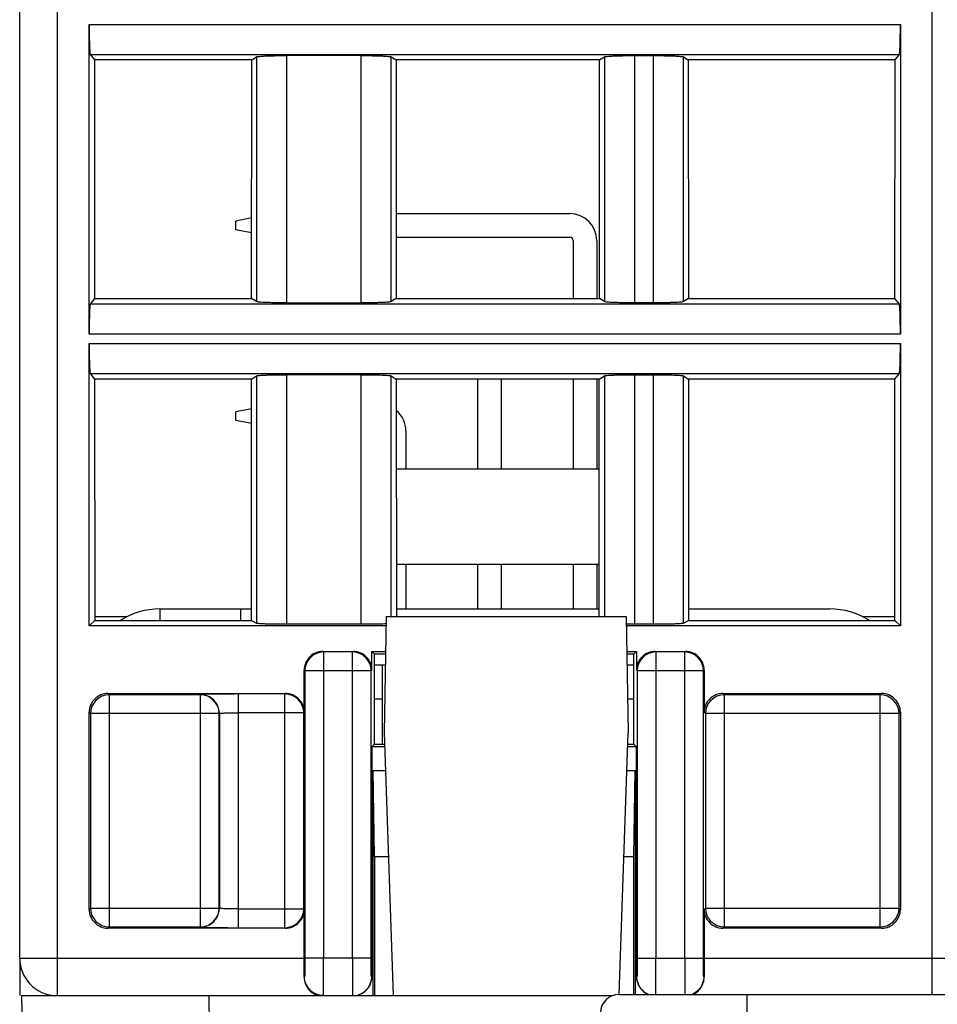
# Model space of a CAD drawing. Header units: millimetres. Extents: x 0 to 841, y 0 to 594.
# Tile 109 of 237: x 279 to 303, y 453 to 479. Entities that reach past the tile are written whole.
import ezdxf

# ---------------------------------------------------------------- set-up
doc = ezdxf.new("R2010")
doc.units = ezdxf.units.MM
doc.header["$LTSCALE"] = 46.255
doc.layers.get('0').update_dxf_attribs({"linetype": 'CONTINUOUS'})

msp = doc.modelspace()

# ---------------------------------------------------------------- linework, layer by layer
at = {"color": 7, "linetype": 'CONTINUOUS'}
for p, q in [((278.86712, 454.39595), (278.86712, 530.89595)), ((280.71696, 471.02097), (280.71696, 479.27094)), ((302.31728, 479.27094), (302.31728, 471.02097)), ((280.74368, 478.4717), (280.86005, 478.3262)), ((287.9603, 478.43961), (285.9739, 478.43961)), ((295.23393, 478.43961), (295.74031, 478.43961)), ((302.17418, 478.3262), (302.29056, 478.4717)), ((280.86005, 478.3262), (280.86199, 471.96813)), ((285.04626, 478.3262), (280.86005, 478.3262)), ((285.04238, 471.96813), (285.04626, 478.3262)), ((285.04626, 478.3262), (285.17587, 478.40712)), ((288.75836, 478.40712), (288.88797, 478.3262)), ((288.88797, 478.3262), (288.89185, 471.96813)), ((294.30626, 478.3262), (288.88797, 478.3262)), ((294.30238, 471.96813), (294.30626, 478.3262)), ((294.30626, 478.3262), (294.43587, 478.40712)), ((296.53836, 478.40712), (296.66797, 478.3262)), ((296.66797, 478.3262), (296.67185, 471.96813)), ((302.17418, 478.3262), (296.66797, 478.3262)), ((302.17224, 471.96813), (302.17418, 478.3262)), ((288.89047, 474.23095), (293.51622, 474.23095)), ((285.04369, 474.11445), (284.62622, 474.03095)), ((284.62622, 473.80095), (284.62622, 474.03095)), ((285.04345, 473.71751), (284.62622, 473.80095)), ((288.89086, 473.60095), (293.51622, 473.60095)), ((293.60122, 473.51595), (293.60122, 471.96813)), ((294.23122, 473.51595), (294.23122, 471.96813)), ((280.86199, 471.96813), (280.74368, 471.82021)), ((280.86199, 471.96813), (285.04238, 471.96813)), ((285.17587, 471.88479), (285.04238, 471.96813)), ((288.89185, 471.96813), (288.75836, 471.88479)), ((288.89185, 471.96813), (294.30238, 471.96813)), ((294.43587, 471.88479), (294.30238, 471.96813)), ((296.67185, 471.96813), (296.53836, 471.88479)), ((296.67185, 471.96813), (302.17224, 471.96813)), ((302.29056, 471.82021), (302.17224, 471.96813)), ((285.97393, 471.85229), (287.96034, 471.85229)), ((295.74031, 471.85229), (295.23393, 471.85229)), ((280.71696, 463.24579), (280.71696, 470.77094)), ((302.31728, 470.77094), (302.31728, 463.24579)), ((280.74368, 469.9717), (280.86265, 469.82296)), ((280.86265, 469.82296), (280.8646, 463.39344)), ((285.04107, 469.82296), (280.86265, 469.82296)), ((285.03715, 463.39344), (285.04107, 469.82296)), ((285.04107, 469.82296), (285.17587, 469.90712)), ((287.9603, 469.93961), (285.9739, 469.93961)), ((288.75836, 469.90712), (288.89316, 469.82296)), ((288.89316, 469.82296), (288.89702, 463.49835)), ((294.30107, 469.82296), (288.89316, 469.82296)), ((291.06122, 469.82296), (291.06122, 467.43595)), ((291.69122, 469.82296), (291.69122, 467.43595)), ((293.60122, 469.82296), (293.60122, 467.43595)), ((294.23122, 469.82296), (294.23122, 467.43595)), ((294.29722, 463.49835), (294.30107, 469.82296)), ((294.30107, 469.82296), (294.43587, 469.90712)), ((295.23393, 469.93961), (295.74031, 469.93961)), ((296.53836, 469.90712), (296.67316, 469.82296)), ((296.67316, 469.82296), (296.67709, 463.39344)), ((302.17159, 469.82296), (296.67316, 469.82296)), ((302.16963, 463.39344), (302.17159, 469.82296)), ((302.17159, 469.82296), (302.29056, 469.9717)), ((285.04059, 469.03383), (284.62622, 468.95095)), ((284.62622, 468.72095), (284.62622, 468.95095)), ((285.04035, 468.63813), (284.62622, 468.72095)), ((289.15122, 468.43595), (289.15122, 467.43595)), ((288.89462, 467.43595), (294.29962, 467.43595)), ((288.89617, 464.89595), (294.29807, 464.89595)), ((289.15122, 464.89595), (289.15122, 463.69835)), ((291.06122, 464.89595), (291.06122, 463.69835)), ((291.69122, 464.89595), (291.69122, 463.69835)), ((293.60122, 464.89595), (293.60122, 463.69835)), ((294.23122, 464.89595), (294.23122, 463.69835)), ((280.8646, 463.49835), (281.72955, 463.49835)), ((282.60114, 463.69835), (285.03734, 463.69835)), ((288.62262, 463.49835), (288.56851, 460.39835)), ((288.62262, 463.49835), (295.0144, 463.49835)), ((288.8969, 463.69835), (294.29734, 463.69835)), ((295.0144, 463.49835), (295.06851, 460.39835)), ((296.6769, 463.69835), (300.43589, 463.69835)), ((301.30479, 463.49835), (302.16963, 463.49835)), ((280.71696, 463.24579), (280.8646, 463.39344)), ((288.61822, 463.24579), (280.71696, 463.24579)), ((280.8646, 463.39344), (285.03715, 463.39344)), ((285.03715, 463.39344), (285.17587, 463.32416)), ((285.97393, 463.29818), (287.96031, 463.29818)), ((302.31728, 463.24579), (295.01881, 463.24579)), ((295.23393, 463.29818), (295.74031, 463.29818)), ((296.53836, 463.32416), (296.67709, 463.39344)), ((296.67709, 463.39344), (302.16963, 463.39344)), ((302.16963, 463.39344), (302.31728, 463.24579)), ((286.94312, 462.56989), (287.74316, 462.56989)), ((288.24312, 462.06984), (288.24319, 462.56989)), ((288.31712, 462.49595), (288.24318, 462.56989)), ((288.24318, 462.56989), (288.60642, 462.56989)), ((288.31712, 460.09595), (288.31712, 462.49595)), ((288.60513, 462.49595), (288.31712, 462.49595)), ((295.03061, 462.56989), (295.29105, 462.56989)), ((295.21712, 462.49595), (295.0319, 462.49595)), ((295.29105, 462.56989), (295.21712, 462.49595)), ((295.21712, 460.09595), (295.21712, 462.49595)), ((295.29104, 462.5699), (295.29112, 462.06979)), ((295.79104, 462.56989), (296.59109, 462.56989)), ((288.59993, 462.19835), (288.31712, 462.19835)), ((288.52122, 462.19835), (288.52122, 460.09595)), ((295.21712, 462.19835), (295.03709, 462.19835)), ((286.44319, 460.94587), (286.44319, 462.06997)), ((297.09104, 462.06997), (297.09104, 460.94587)), ((281.21688, 461.44579), (285.94324, 461.44579)), ((297.59096, 461.44579), (301.81732, 461.44579)), ((288.52122, 461.29835), (288.31712, 461.29835)), ((295.21712, 461.29835), (295.0528, 461.29835)), ((280.71696, 455.69588), (280.71696, 460.94587)), ((302.31728, 460.94587), (302.31728, 455.69588)), ((288.56851, 460.39835), (288.81296, 453.39835)), ((294.82526, 453.43257), (295.06851, 460.39835)), ((288.24273, 460.02165), (288.31704, 460.09595)), ((288.31704, 460.09595), (288.57907, 460.09595)), ((295.05795, 460.09595), (295.21712, 460.09595)), ((295.21712, 460.09595), (295.29158, 460.02165)), ((288.24281, 460.02166), (288.24187, 453.89706)), ((288.58167, 460.02165), (288.24273, 460.02165)), ((295.29158, 460.02165), (295.05536, 460.02165)), ((295.29236, 453.89706), (295.29143, 460.02165)), ((288.31712, 457.09595), (288.27697, 459.39595)), ((288.27697, 453.39595), (288.27697, 459.39595)), ((288.27697, 459.39595), (288.60352, 459.39595)), ((295.03351, 459.39595), (295.25726, 459.39595)), ((295.21712, 457.09595), (295.25726, 459.39595)), ((295.25726, 459.39595), (295.25726, 453.43235)), ((288.31712, 457.09595), (288.31712, 453.39595)), ((288.68383, 457.09595), (288.31712, 457.09595)), ((295.21712, 457.09595), (294.95319, 457.09595)), ((295.21712, 453.43235), (295.21712, 457.09595)), ((286.44319, 454.39595), (286.44319, 455.69588)), ((297.09104, 455.69588), (297.09104, 454.39595)), ((285.94327, 455.19595), (281.21691, 455.19595)), ((301.81735, 455.19595), (297.591, 455.19595)), ((278.86847, 454.39595), (278.86847, 453.39835)), ((278.91851, 453.39835), (279.09306, 443.39835)), ((278.91851, 453.39835), (294.65177, 453.39835)), ((294.83161, 453.43235), (313.70542, 453.43235))]:
    msp.add_line(p, q, dxfattribs=at)
at = {"color": 9, "linetype": 'CONTINUOUS'}
for p, q in [((279.86712, 530.89595), (279.86712, 453.39835)), ((303.16712, 453.43235), (303.16712, 530.89595)), ((280.71696, 479.27094), (302.31728, 479.27094)), ((280.74368, 478.4717), (302.29056, 478.4717)), ((285.97393, 478.43961), (285.97393, 471.85229)), ((287.96031, 471.85229), (287.96031, 478.43961)), ((295.23393, 478.43961), (295.23393, 471.85229)), ((295.74031, 471.85229), (295.74031, 478.43961)), ((285.17587, 478.40712), (285.17587, 471.88479)), ((288.75836, 471.88479), (288.75836, 478.40712)), ((294.43587, 478.40712), (294.43587, 471.88479)), ((296.53836, 471.88479), (296.53836, 478.40712)), ((302.29056, 471.82021), (280.74368, 471.82021)), ((302.31728, 471.02097), (280.71696, 471.02097)), ((280.71696, 470.77094), (302.31728, 470.77094)), ((280.74368, 469.9717), (302.29056, 469.9717)), ((285.17587, 469.90712), (285.17587, 463.32416)), ((285.97393, 469.93961), (285.97393, 463.29818)), ((287.96031, 463.29818), (287.96031, 469.93961)), ((288.75836, 463.49835), (288.75836, 469.90712)), ((294.43587, 469.90712), (294.43587, 463.49835)), ((295.23393, 469.93961), (295.23393, 463.29818)), ((295.74031, 463.29818), (295.74031, 469.93961)), ((296.53836, 463.32416), (296.53836, 469.90712)), ((282.60114, 463.69835), (282.60114, 463.39344)), ((284.75123, 463.39344), (284.75123, 463.69835)), ((286.96078, 462.55229), (286.94312, 462.56989)), ((286.96073, 462.55229), (286.96073, 454.39595)), ((287.72556, 462.55229), (286.96078, 462.55229)), ((287.72556, 462.55229), (287.74316, 462.56989)), ((287.72559, 462.05236), (287.72559, 462.55229)), ((295.80871, 462.55229), (295.79104, 462.56989)), ((295.80865, 462.55229), (295.80865, 462.05236)), ((296.57348, 462.55229), (295.80871, 462.55229)), ((296.57348, 462.55229), (296.59109, 462.56989)), ((296.57351, 454.39595), (296.57351, 462.55229)), ((286.44319, 462.06997), (286.4608, 462.05236)), ((286.4608, 462.05236), (286.4608, 454.39595)), ((287.725, 462.05236), (286.4608, 462.05236)), ((287.725, 454.39595), (287.725, 462.05236)), ((288.22551, 462.05228), (287.72559, 462.05236)), ((288.22434, 454.39588), (288.22551, 462.05224)), ((288.24312, 462.06984), (288.22551, 462.05224)), ((295.29112, 462.06979), (295.30873, 462.05228)), ((295.80865, 462.05236), (295.30873, 462.05228)), ((295.30873, 462.05228), (295.30989, 454.39588)), ((295.80923, 462.05236), (295.80923, 454.39595)), ((297.07343, 462.05236), (295.80923, 462.05236)), ((297.09104, 462.06997), (297.07343, 462.05236)), ((297.07343, 454.39595), (297.07343, 462.05236)), ((281.252, 461.41074), (281.21688, 461.44579)), ((281.25195, 461.41074), (281.25195, 455.23101)), ((283.67805, 461.41074), (281.252, 461.41074)), ((283.67805, 461.41074), (283.68358, 461.41627)), ((283.67808, 455.23101), (283.67808, 461.41074)), ((284.68347, 461.43342), (284.68347, 455.20832)), ((285.93087, 461.43343), (285.94324, 461.44579)), ((285.9309, 455.20832), (285.9309, 461.43343)), ((297.62609, 461.41074), (297.59096, 461.44579)), ((297.62603, 461.41074), (297.62603, 455.23101)), ((301.78227, 461.41074), (297.62609, 461.41074)), ((301.78227, 461.41074), (301.81732, 461.44579)), ((301.78229, 455.23101), (301.78229, 461.41074)), ((280.71696, 460.94587), (280.75202, 460.91081)), ((280.75202, 460.91081), (280.75202, 455.73094)), ((284.178, 460.91081), (280.75202, 460.91081)), ((284.178, 455.73094), (284.178, 460.91081)), ((284.18354, 460.91635), (284.18354, 455.7254)), ((286.43082, 460.9335), (284.68347, 460.9335)), ((286.44319, 460.94587), (286.43082, 460.9335)), ((286.43082, 455.70825), (286.43082, 460.9335)), ((297.09104, 460.94587), (297.1261, 460.91081)), ((297.1261, 460.91081), (297.1261, 455.73094)), ((302.28221, 460.91081), (297.1261, 460.91081)), ((302.31728, 460.94587), (302.28221, 460.91081)), ((302.28221, 455.73094), (302.28221, 460.91081)), ((280.71696, 455.69588), (280.75202, 455.73094)), ((280.75202, 455.73094), (284.178, 455.73094)), ((284.68347, 455.70825), (286.43082, 455.70825)), ((297.09104, 455.69588), (297.1261, 455.73094)), ((297.1261, 455.73094), (302.28221, 455.73094)), ((302.31728, 455.69588), (302.28221, 455.73094)), ((281.25197, 455.23101), (281.21691, 455.19595)), ((281.25197, 455.23101), (283.67802, 455.23101)), ((283.67802, 455.23101), (283.68362, 455.22548)), ((284.68347, 455.20832), (285.93084, 455.20832)), ((285.93084, 455.20832), (285.94327, 455.19595)), ((297.62605, 455.23101), (297.591, 455.19595)), ((297.62605, 455.23101), (301.78223, 455.23101)), ((301.78223, 455.23101), (301.81735, 455.19595)), ((278.86712, 454.39595), (286.44319, 454.39595)), ((288.22434, 454.39588), (286.4608, 454.39595)), ((295.30989, 454.39588), (297.07343, 454.39595)), ((297.09104, 454.39595), (304.16712, 454.39595)), ((286.45207, 453.89595), (286.44086, 453.89595)), ((288.24187, 453.89706), (288.23299, 453.89588)), ((295.30124, 453.89588), (295.29236, 453.89706)), ((297.09338, 453.89595), (297.08216, 453.89595)), ((284.0823, 443.39835), (283.90775, 453.39835)), ((298.23851, 446.59835), (298.23851, 453.43235))]:
    msp.add_line(p, q, dxfattribs=at)
at = {"color": 7, "linetype": 'CONTINUOUS'}
msp.add_lwpolyline([(286.4993, 453.69329), (286.50449, 453.68257), (286.51604, 453.66077), (286.529, 453.63898), (286.54337, 453.61741), (286.5591, 453.5963), (286.57623, 453.57574), (286.59476, 453.55586), (286.61457, 453.53693), (286.63554, 453.51905), (286.65769, 453.50224), (286.68096, 453.48655), (286.70524, 453.47207), (286.73052, 453.45884), (286.75687, 453.44686), (286.78425, 453.43623), (286.81257, 453.42706), (286.84189, 453.41942), (286.87213, 453.41344), (286.9032, 453.40926), (286.93509, 453.40704), (286.95233, 453.40671)], dxfattribs=at)
for centre, radius, start, end in [((293.51622, 473.51595), 0.715, 0, 90), ((293.51622, 473.51595), 0.085, 0, 90), ((288.43622, 468.43595), 0.715, 0, 50.212079), ((282.60114, 461.69835), 2, 90, 122.006931), ((300.43589, 461.69835), 2, 58.033296, 90), ((295.23202, 485.35718), 22.059, 269.443375, 270.00495), ((286.94306, 462.07007), 0.49982, 89.993075, 135.003312), ((287.74325, 462.07007), 0.49982, 359.966053, 90.006002), ((295.79099, 462.07007), 0.49983, 89.992546, 180.029466), ((296.59118, 462.07007), 0.49982, 44.996688, 90.006925), ((279.86712, 454.39595), 1, 180, 266.85598), ((234.14376, 454.39056), 52.29943, 359.458138, 0.005908), ((345.77949, 454.37367), 48.68845, 179.97378, 180.562175), ((286.93842, 453.88824), 0.49715, 203.645641, 221.80726), ((286.93312, 453.8842), 0.49051, 221.868008, 224.174441), ((286.93149, 453.88292), 0.48844, 224.199451, 239.00098), ((296.60389, 453.88165), 0.48677, 301.058469, 315.822875), ((296.59733, 453.88732), 0.4954, 315.873775, 336.382614), ((286.92629, 453.87432), 0.4784, 239.004334, 264.781734), ((294.83161, 452.92985), 0.5025, 90, 179), ((295.80654, 453.90882), 0.51335, 240.200559, 248.113582), ((296.60626, 453.87756), 0.48204, 292.401803, 301.067414)]:
    msp.add_arc(centre, radius, start, end, dxfattribs=at)
at = {"color": 9, "linetype": 'CONTINUOUS'}
for centre, radius, start, end in [((286.96086, 462.0523), 0.49999, 90.011579, 179.983597), ((287.72545, 462.0523), 0.49999, 0.001993, 89.988435), ((295.80878, 462.0523), 0.49999, 90.01157, 179.997999), ((296.57338, 462.0523), 0.49999, 0.016403, 89.988421), ((281.25208, 460.91075), 0.49999, 90.011579, 179.983597), ((283.67794, 460.91075), 0.49999, 0.016403, 89.988421), ((285.93077, 460.93344), 0.49999, 0.016403, 89.988421), ((297.62616, 460.91075), 0.49999, 90.011579, 179.983597), ((301.78216, 460.91075), 0.49999, 0.016403, 89.988421), ((281.25208, 455.731), 0.49999, 180.016403, 269.988421), ((283.67794, 455.731), 0.49999, 270.011579, 359.983597), ((285.93077, 455.70831), 0.49999, 270.011579, 359.983597), ((297.62616, 455.731), 0.49999, 180.016403, 269.988421), ((301.78216, 455.731), 0.49999, 270.011579, 359.983597), ((367.83549, 454.30928), 80.11097, 179.938014, 180.4437312), ((222.18288, 454.28772), 73.62687, 359.5339588, 0.0842282), ((390.10385, 454.38047), 93.53034, 179.9905153, 180.4236836)]:
    msp.add_arc(centre, radius, start, end, dxfattribs=at)
at = {"color": 7, "linetype": 'CONTINUOUS'}
for centre, major_axis, start_param, end_param in [((286.94327, 462.06981), (-0.35366, 0.35366), 0, 0.78524587), ((296.59096, 462.06981), (0.35366, 0.35366), -0.78524587, 0), ((281.21703, 460.94572), (0.35366, -0.35366), 3.14159265, 3.92683852), ((285.94312, 460.94572), (-0.35366, -0.35366), 2.35634678, 3.14159265), ((297.59112, 460.94572), (0.35366, -0.35366), 3.14159265, 3.92683852), ((301.8172, 460.94572), (-0.35366, -0.35366), 2.35634678, 3.14159265), ((281.21703, 455.69603), (0.35366, 0.35366), 2.35634678, 3.14159265), ((301.8172, 455.69603), (-0.35366, 0.35366), 3.14159265, 3.92683852)]:
    msp.add_ellipse(centre, major_axis=major_axis, ratio=0.99969546, start_param=start_param, end_param=end_param, dxfattribs=at)
for points, knots in [([(280.71696, 479.27094), (280.71696, 479.22035), (280.71762, 479.03593), (280.72024, 478.85149), (280.72471, 478.71773)], [0, 0, 0, 0, 0.27428543, 1, 1, 1, 1]), ([(302.30952, 478.71773), (302.31085, 478.75761), (302.31576, 478.94198), (302.31728, 479.12642), (302.31728, 479.27094)], [0, 0, 0, 0, 0.21636758, 1, 1, 1, 1]), ([(280.72471, 478.71773), (280.72582, 478.68452), (280.72849, 478.62627), (280.7315, 478.55031), (280.73831, 478.50316), (280.73914, 478.47737), (280.74368, 478.4717)], [0, 0, 0, 0, 0.4032766, 0.71110885, 0.911926, 1, 1, 1, 1]), ([(302.29056, 478.4717), (302.29509, 478.47737), (302.29593, 478.50316), (302.30273, 478.55031), (302.30575, 478.62627), (302.30841, 478.68452), (302.30952, 478.71773)], [0, 0, 0, 0, 0.088074, 0.28889114, 0.59672339, 1, 1, 1, 1]), ([(285.17587, 478.40712), (285.18301, 478.41158), (285.20966, 478.41456), (285.25984, 478.42133), (285.3364, 478.42589), (285.39513, 478.42888), (285.42832, 478.43023)], [0, 0, 0, 0, 0.09942633, 0.30382068, 0.60760815, 1, 1, 1, 1]), ([(285.42832, 478.43023), (285.46786, 478.43184), (285.64966, 478.43776), (285.83158, 478.43961), (285.9739, 478.43961)], [0, 0, 0, 0, 0.21756521, 1, 1, 1, 1]), ([(287.9603, 478.43961), (288.01004, 478.43961), (288.19194, 478.43882), (288.37386, 478.43561), (288.50591, 478.43023)], [0, 0, 0, 0, 0.27341699, 1, 1, 1, 1]), ([(288.50591, 478.43023), (288.53911, 478.42888), (288.59784, 478.42589), (288.6744, 478.42133), (288.72458, 478.41456), (288.75123, 478.41158), (288.75836, 478.40712)], [0, 0, 0, 0, 0.39241274, 0.69620943, 0.90058912, 1, 1, 1, 1]), ([(294.43587, 478.40712), (294.44301, 478.41158), (294.46966, 478.41456), (294.51984, 478.42133), (294.5964, 478.42589), (294.65513, 478.42888), (294.68832, 478.43023)], [0, 0, 0, 0, 0.09942633, 0.30382068, 0.60760815, 1, 1, 1, 1]), ([(294.68832, 478.43023), (294.72786, 478.43184), (294.90966, 478.43776), (295.09158, 478.43961), (295.2339, 478.43961)], [0, 0, 0, 0, 0.21756521, 1, 1, 1, 1]), ([(295.7403, 478.43961), (295.79004, 478.43961), (295.97194, 478.43882), (296.15386, 478.43561), (296.28591, 478.43023)], [0, 0, 0, 0, 0.27341699, 1, 1, 1, 1]), ([(296.28591, 478.43023), (296.31911, 478.42888), (296.37784, 478.42589), (296.4544, 478.42133), (296.50458, 478.41456), (296.53123, 478.41158), (296.53836, 478.40712)], [0, 0, 0, 0, 0.39241274, 0.69620943, 0.90058912, 1, 1, 1, 1]), ([(285.42832, 471.86168), (285.39513, 471.86303), (285.3364, 471.86602), (285.25984, 471.87058), (285.20965, 471.87734), (285.18301, 471.88033), (285.17587, 471.88479)], [0, 0, 0, 0, 0.39241264, 0.69620929, 0.90058904, 1, 1, 1, 1]), ([(285.97393, 471.85229), (285.9242, 471.85229), (285.7423, 471.85308), (285.56038, 471.8563), (285.42832, 471.86168)], [0, 0, 0, 0, 0.27341699, 1, 1, 1, 1]), ([(288.50592, 471.86168), (288.46638, 471.86007), (288.28457, 471.85415), (288.10266, 471.85229), (287.96034, 471.85229)], [0, 0, 0, 0, 0.21756522, 1, 1, 1, 1]), ([(288.75836, 471.88478), (288.75122, 471.88033), (288.72458, 471.87734), (288.67439, 471.87058), (288.59784, 471.86602), (288.53911, 471.86303), (288.50592, 471.86168)], [0, 0, 0, 0, 0.0994263, 0.30382062, 0.60760811, 1, 1, 1, 1]), ([(294.68832, 471.86168), (294.65513, 471.86303), (294.5964, 471.86602), (294.51984, 471.87058), (294.46965, 471.87734), (294.44301, 471.88033), (294.43587, 471.88479)], [0, 0, 0, 0, 0.39241264, 0.69620929, 0.90058904, 1, 1, 1, 1]), ([(295.23393, 471.85229), (295.1842, 471.85229), (295.0023, 471.85308), (294.82038, 471.8563), (294.68832, 471.86168)], [0, 0, 0, 0, 0.27341699, 1, 1, 1, 1]), ([(296.28592, 471.86168), (296.24638, 471.86007), (296.06457, 471.85415), (295.88266, 471.85229), (295.74034, 471.85229)], [0, 0, 0, 0, 0.21756522, 1, 1, 1, 1]), ([(296.53836, 471.88478), (296.53122, 471.88033), (296.50458, 471.87734), (296.45439, 471.87058), (296.37784, 471.86602), (296.31911, 471.86303), (296.28592, 471.86168)], [0, 0, 0, 0, 0.0994263, 0.30382062, 0.60760811, 1, 1, 1, 1]), ([(280.74368, 471.82021), (280.73914, 471.81454), (280.73831, 471.78874), (280.7315, 471.74159), (280.72849, 471.66563), (280.72582, 471.60738), (280.72471, 471.57418)], [0, 0, 0, 0, 0.088074, 0.28889114, 0.59672339, 1, 1, 1, 1]), ([(302.30952, 471.57418), (302.30841, 471.60738), (302.30575, 471.66563), (302.30273, 471.74159), (302.29593, 471.78874), (302.29509, 471.81454), (302.29056, 471.82021)], [0, 0, 0, 0, 0.4032766, 0.71110885, 0.911926, 1, 1, 1, 1]), ([(280.72471, 471.57418), (280.72338, 471.5343), (280.71848, 471.34993), (280.71696, 471.16549), (280.71696, 471.02097)], [0, 0, 0, 0, 0.21636758, 1, 1, 1, 1]), ([(302.31728, 471.02097), (302.31728, 471.07155), (302.31662, 471.25598), (302.31399, 471.44041), (302.30952, 471.57418)], [0, 0, 0, 0, 0.27428543, 1, 1, 1, 1]), ([(280.71696, 470.77094), (280.71696, 470.72035), (280.71762, 470.53593), (280.72024, 470.35149), (280.72471, 470.21773)], [0, 0, 0, 0, 0.27428543, 1, 1, 1, 1]), ([(302.30952, 470.21773), (302.31085, 470.25761), (302.31576, 470.44198), (302.31728, 470.62642), (302.31728, 470.77094)], [0, 0, 0, 0, 0.21636758, 1, 1, 1, 1]), ([(280.72471, 470.21773), (280.72582, 470.18452), (280.72849, 470.12627), (280.7315, 470.05031), (280.73831, 470.00316), (280.73914, 469.97737), (280.74368, 469.9717)], [0, 0, 0, 0, 0.4032766, 0.71110885, 0.911926, 1, 1, 1, 1]), ([(302.29056, 469.9717), (302.29509, 469.97737), (302.29593, 470.00316), (302.30273, 470.05031), (302.30575, 470.12627), (302.30841, 470.18452), (302.30952, 470.21773)], [0, 0, 0, 0, 0.088074, 0.28889114, 0.59672339, 1, 1, 1, 1]), ([(285.17587, 469.90712), (285.18301, 469.91158), (285.20966, 469.91456), (285.25984, 469.92133), (285.3364, 469.92589), (285.39513, 469.92888), (285.42832, 469.93023)], [0, 0, 0, 0, 0.09942633, 0.30382068, 0.60760815, 1, 1, 1, 1]), ([(285.42832, 469.93023), (285.46786, 469.93184), (285.64966, 469.93776), (285.83158, 469.93961), (285.9739, 469.93961)], [0, 0, 0, 0, 0.21756521, 1, 1, 1, 1]), ([(287.9603, 469.93961), (288.01004, 469.93961), (288.19194, 469.93882), (288.37386, 469.93561), (288.50591, 469.93023)], [0, 0, 0, 0, 0.27341699, 1, 1, 1, 1]), ([(288.50591, 469.93023), (288.53911, 469.92888), (288.59784, 469.92589), (288.6744, 469.92133), (288.72458, 469.91456), (288.75123, 469.91158), (288.75836, 469.90712)], [0, 0, 0, 0, 0.39241274, 0.69620943, 0.90058912, 1, 1, 1, 1]), ([(294.43587, 469.90712), (294.44301, 469.91158), (294.46966, 469.91456), (294.51984, 469.92133), (294.5964, 469.92589), (294.65513, 469.92888), (294.68832, 469.93023)], [0, 0, 0, 0, 0.09942633, 0.30382068, 0.60760815, 1, 1, 1, 1]), ([(294.68832, 469.93023), (294.72786, 469.93184), (294.90966, 469.93776), (295.09158, 469.93961), (295.2339, 469.93961)], [0, 0, 0, 0, 0.21756521, 1, 1, 1, 1]), ([(295.7403, 469.93961), (295.79004, 469.93961), (295.97194, 469.93882), (296.15386, 469.93561), (296.28591, 469.93023)], [0, 0, 0, 0, 0.27341699, 1, 1, 1, 1]), ([(296.28591, 469.93023), (296.31911, 469.92888), (296.37784, 469.92589), (296.4544, 469.92133), (296.50458, 469.91456), (296.53123, 469.91158), (296.53836, 469.90712)], [0, 0, 0, 0, 0.39241274, 0.69620943, 0.90058912, 1, 1, 1, 1]), ([(285.17587, 463.32416), (285.18331, 463.32045), (285.20958, 463.31833), (285.25996, 463.31273), (285.33637, 463.30918), (285.39514, 463.30676), (285.42833, 463.30568)], [0, 0, 0, 0, 0.09838555, 0.30267234, 0.60689597, 1, 1, 1, 1]), ([(285.42833, 463.30568), (285.46788, 463.30439), (285.64971, 463.29966), (285.83161, 463.29818), (285.97393, 463.29818)], [0, 0, 0, 0, 0.21756947, 1, 1, 1, 1]), ([(287.96031, 463.29818), (288.01004, 463.29818), (288.19192, 463.29881), (288.37382, 463.30138), (288.50591, 463.30568)], [0, 0, 0, 0, 0.27340487, 1, 1, 1, 1]), ([(288.50591, 463.30568), (288.51628, 463.30602), (288.55428, 463.30732), (288.59227, 463.3089), (288.61988, 463.3103)], [0, 0, 0, 0, 0.2729147, 1, 1, 1, 1]), ([(295.74031, 463.29818), (295.79004, 463.29818), (295.97192, 463.29881), (296.15382, 463.30138), (296.28591, 463.30568)], [0, 0, 0, 0, 0.27340487, 1, 1, 1, 1]), ([(296.28591, 463.30568), (296.3191, 463.30676), (296.37786, 463.30918), (296.45428, 463.31273), (296.50465, 463.31833), (296.53093, 463.32045), (296.53836, 463.32416)], [0, 0, 0, 0, 0.39310402, 0.69732765, 0.90161445, 1, 1, 1, 1]), ([(281.21688, 461.44579), (281.15176, 461.4458), (281.01937, 461.42271), (280.90942, 461.34543), (280.86337, 461.29938)], [0, 0, 0, 0, 0.50000104, 1, 1, 1, 1]), ([(286.29678, 461.29938), (286.25073, 461.34543), (286.14078, 461.42271), (286.00839, 461.4458), (285.94327, 461.44579)], [0, 0, 0, 0, 0.49999896, 1, 1, 1, 1]), ([(297.59096, 461.44579), (297.52584, 461.4458), (297.39345, 461.42271), (297.2835, 461.34543), (297.23746, 461.29938)], [0, 0, 0, 0, 0.50000104, 1, 1, 1, 1]), ([(302.17086, 461.29938), (302.12481, 461.34543), (302.01487, 461.42271), (301.88248, 461.4458), (301.81735, 461.44579)], [0, 0, 0, 0, 0.49999896, 1, 1, 1, 1]), ([(286.29678, 455.34237), (286.34283, 455.38842), (286.42011, 455.49836), (286.44319, 455.63076), (286.44319, 455.69588)], [0, 0, 0, 0, 0.49999929, 1, 1, 1, 1]), ([(297.09104, 455.69588), (297.09104, 455.63076), (297.11413, 455.49836), (297.19141, 455.38842), (297.23746, 455.34237)], [0, 0, 0, 0, 0.50000071, 1, 1, 1, 1]), ([(280.86337, 455.34237), (280.90942, 455.29632), (281.01937, 455.21904), (281.15176, 455.19595), (281.21688, 455.19595)], [0, 0, 0, 0, 0.49999896, 1, 1, 1, 1]), ([(285.94327, 455.19595), (286.00839, 455.19595), (286.14078, 455.21904), (286.25073, 455.29632), (286.29678, 455.34237)], [0, 0, 0, 0, 0.50000104, 1, 1, 1, 1]), ([(297.23746, 455.34237), (297.2835, 455.29632), (297.39345, 455.21904), (297.52584, 455.19595), (297.59096, 455.19595)], [0, 0, 0, 0, 0.49999896, 1, 1, 1, 1]), ([(301.81735, 455.19595), (301.88248, 455.19595), (302.01487, 455.21904), (302.12481, 455.29632), (302.17086, 455.34237)], [0, 0, 0, 0, 0.50000104, 1, 1, 1, 1]), ([(286.44086, 453.89595), (286.44067, 453.87713), (286.44404, 453.80639), (286.46218, 453.73641), (286.483, 453.68885)], [0, 0, 0, 0, 0.26611564, 1, 1, 1, 1]), ([(288.0954, 453.54239), (288.14181, 453.58879), (288.21678, 453.70126), (288.24249, 453.83387), (288.24234, 453.8995)], [0, 0, 0, 0, 0.49994588, 1, 1, 1, 1]), ([(295.2919, 453.89939), (295.29175, 453.83379), (295.31752, 453.70126), (295.3924, 453.5888), (295.43879, 453.54242)], [0, 0, 0, 0, 0.5000529, 1, 1, 1, 1]), ([(297.05124, 453.68885), (297.05792, 453.70412), (297.08292, 453.77032), (297.09392, 453.84189), (297.09338, 453.89595)], [0, 0, 0, 0, 0.23567098, 1, 1, 1, 1]), ([(287.7918, 453.39818), (287.8485, 453.4033), (287.96148, 453.43289), (288.05514, 453.50214), (288.0954, 453.54239)], [0, 0, 0, 0, 0.49995556, 1, 1, 1, 1])]:
    msp.add_open_spline(points, degree=3, knots=knots, dxfattribs=at)
at = {"color": 9, "linetype": 'CONTINUOUS'}
for points, knots in [([(284.68347, 461.43342), (284.5572, 461.43339), (284.37376, 461.4329), (284.14017, 461.43069), (283.99117, 461.42888), (283.86853, 461.42577), (283.77574, 461.42466), (283.71888, 461.41894), (283.69037, 461.41987), (283.68358, 461.41627)], [0, 0, 0, 0, 0.3786905, 0.55007686, 0.70071223, 0.82526658, 0.91882926, 0.97695618, 1, 1, 1, 1]), ([(284.03715, 461.26988), (283.96874, 461.33827), (283.84538, 461.40325), (283.71625, 461.41628), (283.68359, 461.41627)], [0, 0, 0, 0, 0.74759256, 1, 1, 1, 1]), ([(284.18368, 460.91635), (284.18366, 460.94901), (284.17056, 461.07814), (284.10556, 461.20149), (284.03715, 461.26988)], [0, 0, 0, 0, 0.25242938, 1, 1, 1, 1]), ([(284.18368, 460.91635), (284.18514, 460.91988), (284.20307, 460.91912), (284.22851, 460.92462), (284.27674, 460.92586), (284.31237, 460.92778), (284.33305, 460.9285)], [0, 0, 0, 0, 0.07630821, 0.2748647, 0.58671281, 1, 1, 1, 1]), ([(284.33305, 460.92849), (284.35815, 460.92936), (284.47493, 460.93253), (284.59176, 460.9335), (284.68347, 460.9335)], [0, 0, 0, 0, 0.21497849, 1, 1, 1, 1]), ([(284.03715, 455.37187), (284.10556, 455.44026), (284.17056, 455.56361), (284.18366, 455.69274), (284.18368, 455.7254)], [0, 0, 0, 0, 0.74757062, 1, 1, 1, 1]), ([(284.33305, 455.71325), (284.31237, 455.71396), (284.27674, 455.71589), (284.22851, 455.71713), (284.20307, 455.72263), (284.18514, 455.72187), (284.18368, 455.72539)], [0, 0, 0, 0, 0.41328719, 0.7251353, 0.92369179, 1, 1, 1, 1]), ([(284.68347, 455.70825), (284.65131, 455.70825), (284.53449, 455.70868), (284.41766, 455.71034), (284.33305, 455.71326)], [0, 0, 0, 0, 0.27529975, 1, 1, 1, 1]), ([(283.68359, 455.22548), (283.71625, 455.22546), (283.84538, 455.2385), (283.96874, 455.30348), (284.03715, 455.37187)], [0, 0, 0, 0, 0.25240744, 1, 1, 1, 1]), ([(283.68362, 455.22548), (283.69042, 455.22188), (283.71892, 455.2228), (283.77581, 455.21709), (283.8686, 455.21597), (283.99124, 455.21287), (284.14024, 455.21106), (284.3738, 455.20885), (284.55721, 455.20836), (284.68347, 455.20832)], [0, 0, 0, 0, 0.02306048, 0.08119818, 0.17477749, 0.29934129, 0.4499739, 0.62134828, 1, 1, 1, 1]), ([(286.4608, 454.39595), (286.46076, 454.33215), (286.46035, 454.21433), (286.45914, 454.07557), (286.45696, 453.98559), (286.45623, 453.94007), (286.45368, 453.91253), (286.45368, 453.89923), (286.45207, 453.89595)], [0, 0, 0, 0, 0.38264678, 0.70677204, 0.83155947, 0.92337866, 0.97814579, 1, 1, 1, 1]), ([(286.95817, 453.68879), (286.95815, 453.73931), (286.95893, 453.97503), (286.95966, 454.21075), (286.96072, 454.39595)], [0, 0, 0, 0, 0.21430399, 1, 1, 1, 1]), ([(288.23299, 453.89588), (288.23138, 453.89914), (288.2314, 453.91246), (288.22884, 453.93999), (288.22813, 453.98551), (288.22596, 454.07549), (288.22477, 454.21426), (288.22437, 454.33207), (288.22434, 454.39588)], [0, 0, 0, 0, 0.02183287, 0.07661363, 0.16844096, 0.29322249, 0.61734778, 1, 1, 1, 1]), ([(295.30989, 454.39588), (295.3099, 454.33209), (295.30963, 454.23946), (295.30856, 454.12164), (295.30756, 454.0468), (295.30625, 453.98562), (295.30516, 453.9435), (295.3038, 453.9192), (295.30335, 453.90625), (295.30205, 453.90093), (295.30206, 453.89575), (295.30124, 453.89588)], [0, 0, 0, 0, 0.38252576, 0.5553458, 0.70668058, 0.83092819, 0.92351277, 0.95663955, 0.98054878, 0.99502752, 1, 1, 1, 1]), ([(297.08216, 453.89595), (297.08131, 453.89595), (297.08141, 453.9009), (297.08002, 453.90651), (297.07961, 453.91928), (297.07823, 453.94365), (297.07715, 453.98569), (297.07582, 454.0469), (297.07481, 454.12174), (297.07372, 454.23955), (297.07343, 454.33217), (297.07343, 454.39595)], [0, 0, 0, 0, 0.00512822, 0.01962532, 0.04347161, 0.07651914, 0.16907057, 0.29336803, 0.44471305, 0.61750565, 1, 1, 1, 1]), ([(288.23299, 453.89588), (288.23299, 453.86322), (288.21989, 453.73411), (288.15491, 453.61078), (288.08651, 453.5424)], [0, 0, 0, 0, 0.25243964, 1, 1, 1, 1]), ([(295.44771, 453.54239), (295.37932, 453.61078), (295.31434, 453.73411), (295.30125, 453.86322), (295.30124, 453.89588)], [0, 0, 0, 0, 0.74756012, 1, 1, 1, 1]), ([(297.08216, 453.89595), (297.08216, 453.86329), (297.06909, 453.73417), (297.00413, 453.6108), (296.93574, 453.5424)], [0, 0, 0, 0, 0.25244224, 1, 1, 1, 1]), ([(286.9557, 453.48997), (286.95595, 453.50355), (286.95704, 453.57121), (286.95769, 453.63887), (286.95814, 453.69295)], [0, 0, 0, 0, 0.20075372, 1, 1, 1, 1]), ([(287.72694, 453.69211), (287.72755, 453.62379), (287.73112, 453.52597), (287.72853, 453.42739), (287.73258, 453.39788)], [0, 0, 0, 0, 0.69644943, 1, 1, 1, 1]), ([(295.80349, 453.43271), (295.80393, 453.44685), (295.80589, 453.53222), (295.8067, 453.61761), (295.80732, 453.68885)], [0, 0, 0, 0, 0.16569105, 1, 1, 1, 1]), ([(296.57607, 453.68885), (296.57631, 453.66051), (296.57722, 453.5749), (296.57811, 453.48928), (296.57991, 453.43204)], [0, 0, 0, 0, 0.33103807, 1, 1, 1, 1]), ([(286.95256, 453.40708), (286.95488, 453.41434), (286.953, 453.44271), (286.95532, 453.46995), (286.9557, 453.48997)], [0, 0, 0, 0, 0.27587229, 1, 1, 1, 1])]:
    msp.add_open_spline(points, degree=3, knots=knots, dxfattribs=at)
for points in [[(286.49569, 453.69168), (286.46725, 453.75523), (286.45207, 453.82633), (286.45207, 453.89595)], [(287.78035, 453.39836), (287.89259, 453.40943), (288.00675, 453.46266), (288.08651, 453.5424)], [(295.44771, 453.54239), (295.47845, 453.51166), (295.51371, 453.48496), (295.55142, 453.46336)], [(296.93574, 453.5424), (296.8909, 453.49755), (296.83612, 453.46119), (296.77776, 453.43637)]]:
    msp.add_open_spline(points, degree=3, dxfattribs=at)
at = {"color": 7, "linetype": 'CONTINUOUS'}
msp.add_open_spline([(295.43879, 453.54242), (295.48528, 453.49596), (295.54129, 453.45685), (295.60211, 453.43193)], degree=3, dxfattribs=at)

doc.saveas('drawing.dxf')
